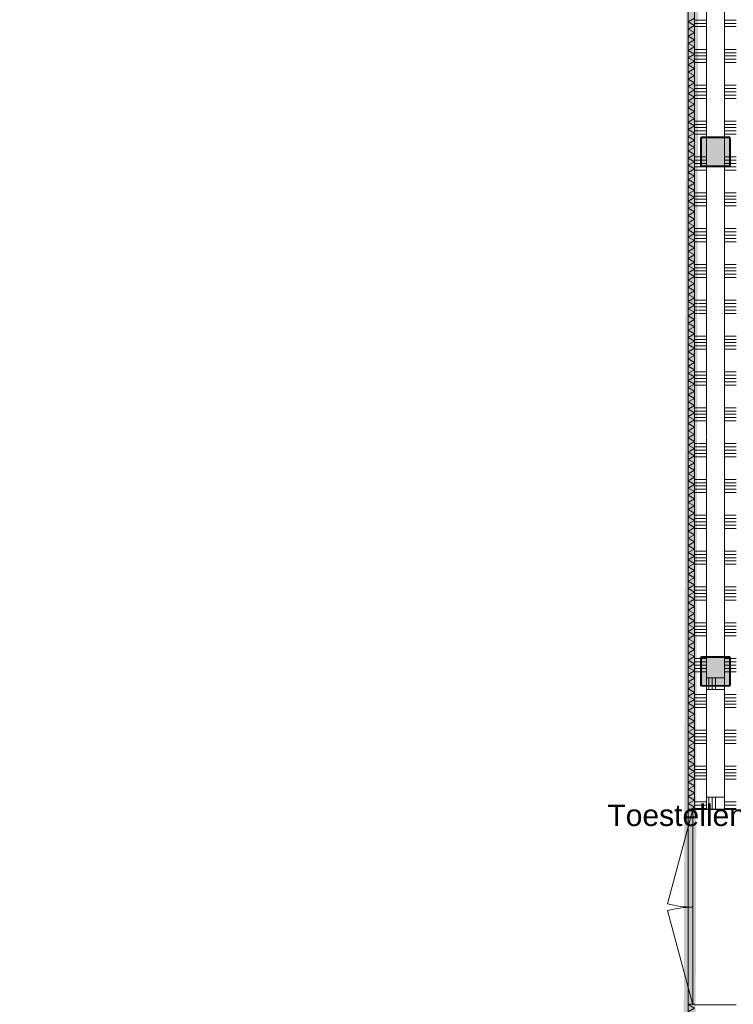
# Model space of a CAD drawing. Header units: millimetres. Extents: x -850 to 154668, y -80343 to 71019.
# Tile 25 of 147: x 38274 to 44250, y 5916 to 14158. Entities that reach past the tile are written whole.
import ezdxf
from ezdxf.enums import TextEntityAlignment as Align

# ---------------------------------------------------------------- set-up
doc = ezdxf.new("R2010")
doc.units = ezdxf.units.MM
doc.header["$MEASUREMENT"] = 0
for name, color, linetype in [('New_22 NC Binnenwanden', 7, 'Continuous'), ('New_22 NC Binnenwanden Deuren', 7, 'Continuous'), ('New_22 NC Binnenwanden Doorsnede-arcering', 7, 'Continuous'), ('New_22 NC Binnenwanden Laagscheidingslijnen', 7, 'Continuous'), ('New_Info Wandafwerking aanduiding', 7, 'Continuous'), ('New_Info Wandafwerking aanduiding Doorsnede-arcering', 7, 'Continuous'), ('New_Z Ruimtefuncties', 7, 'Continuous'), ('New_Z Ruimtefuncties Zone omranding', 7, 'Continuous'), ('New_Z Ruimtefuncties Zone tekst', 7, 'Continuous'), ('S-COLS-____-OTLN.RVT S', 7, 'Continuous'), ('S-COLS-____-OTLN.RVT S 2D arcering', 7, 'Continuous')]:
    doc.layers.add(name, color=color, linetype=linetype)
doc.styles.add('GENERATED_STYLE_1', font='arial.ttf')
doc.styles.add('GENERATED_STYLE_2', font='arial.ttf')

# ---------------------------------------------------------------- blocks, each defined once
blk = doc.blocks.new('*X191')
at = {"layer": 'New_22 NC Binnenwanden Doorsnede-arcering', "color": 254, "linetype": 'Continuous', "lineweight": 0, "true_color": 0xe9ebeb}
for p, q in [((44045.1, 8583), (44045.1, 8650)), ((44072.6, 8583), (44072.6, 8650)), ((44100, 8583), (44100, 8650))]:
    blk.add_line(p, q, dxfattribs=at)
blk = doc.blocks.new('*X192')
at = {"layer": 'New_22 NC Binnenwanden Doorsnede-arcering', "color": 254, "linetype": 'Continuous', "lineweight": 0, "true_color": 0xe9ebeb}
for p, q in [((44045.1, 8559.3), (44045.1, 8575)), ((44072.6, 8559.3), (44072.6, 8575)), ((44100, 8559.3), (44100, 8575)), ((44045.1, 8550), (44045.1, 8559.3)), ((44072.6, 8550), (44072.6, 8559.3)), ((44100, 8550), (44100, 8559.3))]:
    blk.add_line(p, q, dxfattribs=at)
blk = doc.blocks.new('Wall_40_1', base_point=(44175, 8550))
at = {"layer": 'New_22 NC Binnenwanden', "color": 8, "linetype": 'Continuous', "lineweight": 0, "true_color": 0x778488, "flags": 128}
for points in [[(44175, 8650), (44025, 8650)], [(44025, 8650), (44025, 8583)], [(44025, 8575), (44025, 8550)], [(44175, 8583), (44175, 8650)], [(44175, 8550), (44175, 8575)], [(44025, 8550), (44175, 8550)]]:
    blk.add_lwpolyline(points, dxfattribs=at)
at = {"layer": 'New_22 NC Binnenwanden', "color": 8, "lineweight": 0, "true_color": 0x778488}
for name in ['*X191', '*X192']:
    blk.add_blockref(name, (0, 0), dxfattribs=at)
blk = doc.blocks.new('*X1123')
at = {"layer": 'New_22 NC Binnenwanden Doorsnede-arcering', "color": 254, "linetype": 'Continuous', "lineweight": 0, "true_color": 0xe9ebeb}
for p, q in [((43875.8, 5916), (43873, 5914.4)), ((43925, 5884.4), (43873, 5914.4)), ((43925, 5884.4), (43873, 5854.3)), ((43925, 5824.3), (43873, 5854.3)), ((43925, 5824.3), (43873, 5794.3)), ((43925, 5764.3), (43873, 5794.3)), ((43925, 5764.3), (43873, 5734.2)), ((43925, 5704.2), (43873, 5734.2)), ((43925, 5704.2), (43873, 5674.2)), ((43925, 5644.2), (43873, 5674.2)), ((43925, 5644.2), (43873, 5614.2)), ((43925, 5584.1), (43873, 5614.2)), ((43925, 5584.1), (43873, 5554.1)), ((43925, 5524.1), (43873, 5554.1)), ((43925, 5524.1), (43873, 5494.1)), ((43925, 5464), (43873, 5494.1)), ((43925, 5464), (43873, 5434)), ((43925, 5404), (43873, 5434)), ((43925, 5404), (43873, 5374)), ((43925, 5344), (43873, 5374)), ((43925, 5344), (43873, 5313.9)), ((43925, 5283.9), (43873, 5313.9)), ((43925, 5283.9), (43873, 5253.9)), ((43925, 5223.9), (43873, 5253.9)), ((43925, 5223.9), (43873, 5193.8)), ((43925, 5163.8), (43873, 5193.8)), ((43925, 5163.8), (43873, 5133.8)), ((43925, 5103.8), (43873, 5133.8)), ((43925, 5103.8), (43873, 5073.8)), ((43925, 5043.7), (43873, 5073.8)), ((43925, 5043.7), (43873, 5013.7)), ((43925, 4983.7), (43873, 5013.7)), ((43925, 4983.7), (43873, 4953.7)), ((43925, 4923.6), (43873, 4953.7)), ((43925, 4923.6), (43873, 4893.6)), ((43925, 4863.6), (43873, 4893.6)), ((43925, 4863.6), (43873, 4833.6)), ((43925, 4803.6), (43873, 4833.6)), ((43925, 4803.6), (43873, 4773.5)), ((43925, 4743.5), (43873, 4773.5)), ((43925, 4743.5), (43873, 4713.5)), ((43925, 4683.5), (43873, 4713.5)), ((43925, 4683.5), (43873, 4653.4)), ((43925, 4623.4), (43873, 4653.4)), ((43925, 4623.4), (43873, 4593.4)), ((43925, 4563.4), (43873, 4593.4)), ((43925, 4563.4), (43873, 4533.4)), ((43925, 4503.3), (43873, 4533.4)), ((43925, 4503.3), (43873, 4473.3)), ((43925, 4443.3), (43873, 4473.3)), ((43925, 4443.3), (43873, 4413.3)), ((43925, 4383.2), (43873, 4413.3)), ((43925, 4383.2), (43873, 4353.2)), ((43925, 4323.2), (43873, 4353.2)), ((43925, 4323.2), (43873, 4293.2)), ((43925, 4263.2), (43873, 4293.2)), ((43925, 4263.2), (43873, 4233.1)), ((43925, 4203.1), (43873, 4233.1)), ((43925, 4203.1), (43873, 4173.1)), ((43925, 4143.1), (43873, 4173.1)), ((43925, 4143.1), (43873, 4113)), ((43925, 4083), (43873, 4113)), ((43925, 4083), (43873, 4053)), ((43925, 4023), (43873, 4053)), ((43925, 4023), (43873, 3993)), ((43925, 3962.9), (43873, 3993)), ((43925, 3962.9), (43873, 3932.9)), ((43925, 3902.9), (43873, 3932.9)), ((43925, 3902.9), (43873, 3872.9)), ((43925, 3842.8), (43873, 3872.9)), ((43925, 3842.8), (43873, 3812.8)), ((43925, 3782.8), (43873, 3812.8)), ((43925, 3782.8), (43873, 3752.8)), ((43925, 3722.8), (43873, 3752.8)), ((43925, 3722.8), (43873, 3692.7)), ((43925, 3662.7), (43873, 3692.7)), ((43925, 3662.7), (43873, 3632.7)), ((43925, 3602.7), (43873, 3632.7)), ((43925, 3602.7), (43873, 3572.6)), ((43925, 3542.6), (43873, 3572.6)), ((43925, 3542.6), (43873, 3512.6)), ((43925, 3482.6), (43873, 3512.6)), ((43925, 3482.6), (43873, 3452.6)), ((43925, 3422.5), (43873, 3452.6)), ((43925, 3422.5), (43873, 3392.5)), ((43925, 3362.5), (43873, 3392.5)), ((43925, 3362.5), (43873, 3332.5)), ((43925, 3302.4), (43873, 3332.5)), ((43925, 3302.4), (43873, 3272.4)), ((43925, 3242.4), (43873, 3272.4)), ((43925, 3242.4), (43873, 3212.4)), ((43925, 3182.4), (43873, 3212.4)), ((43925, 3182.4), (43873, 3152.3)), ((43925, 3122.3), (43873, 3152.3)), ((43925, 3122.3), (43873, 3092.3)), ((43925, 3062.3), (43873, 3092.3)), ((43925, 3062.3), (43873, 3032.2)), ((43925, 3002.2), (43873, 3032.2)), ((43925, 3002.2), (43873, 2972.2)), ((43925, 2942.2), (43873, 2972.2)), ((43925, 2942.2), (43873, 2912.2)), ((43925, 2882.1), (43873, 2912.2)), ((43925, 2882.1), (43873, 2852.1)), ((43925, 2822.1), (43873, 2852.1)), ((43925, 2822.1), (43873, 2792.1)), ((43925, 2762), (43873, 2792.1)), ((43925, 2762), (43873, 2732)), ((43925, 2702), (43873, 2732)), ((43925, 2702), (43873, 2672)), ((43925, 2642), (43873, 2672)), ((43925, 2642), (43873, 2611.9)), ((43925, 2581.9), (43873, 2611.9)), ((43925, 2581.9), (43873, 2551.9)), ((43925, 2521.9), (43873, 2551.9)), ((43925, 2521.9), (43873, 2491.8)), ((43925, 2461.8), (43873, 2491.8)), ((43925, 2461.8), (43873, 2431.8)), ((43925, 2401.8), (43873, 2431.8)), ((43925, 2401.8), (43873, 2371.8)), ((43925, 2341.7), (43873, 2371.8)), ((43925, 2341.7), (43873, 2311.7)), ((43925, 2281.7), (43873, 2311.7)), ((43925, 2281.7), (43873, 2251.7)), ((43925, 2221.6), (43873, 2251.7)), ((43925, 2221.6), (43873, 2191.6)), ((43925, 2161.6), (43873, 2191.6)), ((43925, 2161.6), (43873, 2131.6)), ((43925, 2101.6), (43873, 2131.6)), ((43925, 2101.6), (43873, 2071.5)), ((43925, 2041.5), (43873, 2071.5)), ((43925, 2041.5), (43873, 2011.5)), ((43925, 1981.5), (43873, 2011.5)), ((43925, 1981.5), (43873, 1951.4)), ((43925, 1921.4), (43873, 1951.4)), ((43925, 1921.4), (43873, 1891.4)), ((43925, 1861.4), (43873, 1891.4)), ((43925, 1861.4), (43873, 1831.4)), ((43925, 1801.3), (43873, 1831.4)), ((43925, 1801.3), (43873, 1771.3)), ((43925, 1741.3), (43873, 1771.3)), ((43925, 1741.3), (43873, 1711.3)), ((43909.8, 1690), (43873, 1711.3))]:
    blk.add_line(p, q, dxfattribs=at)
blk = doc.blocks.new('*X1124')
at = {"layer": 'New_22 NC Binnenwanden Doorsnede-arcering', "color": 254, "linetype": 'Continuous', "lineweight": 0, "true_color": 0xe9ebeb}
for p, q in [((43925, 14170.5), (43873, 14140.5)), ((43925, 14110.4), (43873, 14140.5)), ((43925, 14110.4), (43873, 14080.4)), ((43925, 14050.4), (43873, 14080.4)), ((43925, 14050.4), (43873, 14020.4)), ((43925, 13990.4), (43873, 14020.4)), ((43925, 13990.4), (43873, 13960.3)), ((43925, 13930.3), (43873, 13960.3)), ((43925, 13930.3), (43873, 13900.3)), ((43925, 13870.3), (43873, 13900.3)), ((43925, 13870.3), (43873, 13840.2)), ((43925, 13810.2), (43873, 13840.2)), ((43925, 13810.2), (43873, 13780.2)), ((43925, 13750.2), (43873, 13780.2)), ((43925, 13750.2), (43873, 13720.2)), ((43925, 13690.1), (43873, 13720.2)), ((43925, 13690.1), (43873, 13660.1)), ((43925, 13630.1), (43873, 13660.1)), ((43925, 13630.1), (43873, 13600.1)), ((43925, 13570), (43873, 13600.1)), ((43925, 13570), (43873, 13540)), ((43925, 13510), (43873, 13540)), ((43925, 13510), (43873, 13480)), ((43925, 13450), (43873, 13480)), ((43925, 13450), (43873, 13419.9)), ((43925, 13389.9), (43873, 13419.9)), ((43925, 13389.9), (43873, 13359.9)), ((43925, 13329.9), (43873, 13359.9)), ((43925, 13329.9), (43873, 13299.8)), ((43925, 13269.8), (43873, 13299.8)), ((43925, 13269.8), (43873, 13239.8)), ((43925, 13209.8), (43873, 13239.8)), ((43925, 13209.8), (43873, 13179.8)), ((43925, 13149.7), (43873, 13179.8)), ((43925, 13149.7), (43873, 13119.7)), ((43925, 13089.7), (43873, 13119.7)), ((43925, 13089.7), (43873, 13059.7)), ((43925, 13029.6), (43873, 13059.7)), ((43925, 13029.6), (43873, 12999.6)), ((43925, 12969.6), (43873, 12999.6)), ((43925, 12969.6), (43873, 12939.6)), ((43925, 12909.6), (43873, 12939.6)), ((43925, 12909.6), (43873, 12879.5)), ((43925, 12849.5), (43873, 12879.5)), ((43925, 12849.5), (43873, 12819.5)), ((43925, 12789.5), (43873, 12819.5)), ((43925, 12789.5), (43873, 12759.4)), ((43925, 12729.4), (43873, 12759.4)), ((43925, 12729.4), (43873, 12699.4)), ((43925, 12669.4), (43873, 12699.4)), ((43925, 12669.4), (43873, 12639.4)), ((43925, 12609.3), (43873, 12639.4)), ((43925, 12609.3), (43873, 12579.3)), ((43925, 12549.3), (43873, 12579.3)), ((43925, 12549.3), (43873, 12519.3)), ((43925, 12489.2), (43873, 12519.3)), ((43925, 12489.2), (43873, 12459.2)), ((43925, 12429.2), (43873, 12459.2)), ((43925, 12429.2), (43873, 12399.2)), ((43925, 12369.2), (43873, 12399.2)), ((43925, 12369.2), (43873, 12339.1)), ((43925, 12309.1), (43873, 12339.1)), ((43925, 12309.1), (43873, 12279.1)), ((43925, 12249.1), (43873, 12279.1)), ((43925, 12249.1), (43873, 12219)), ((43925, 12189), (43873, 12219)), ((43925, 12189), (43873, 12159)), ((43925, 12129), (43873, 12159)), ((43925, 12129), (43873, 12099)), ((43925, 12068.9), (43873, 12099)), ((43925, 12068.9), (43873, 12038.9)), ((43925, 12008.9), (43873, 12038.9)), ((43925, 12008.9), (43873, 11978.9)), ((43925, 11948.8), (43873, 11978.9)), ((43925, 11948.8), (43873, 11918.8)), ((43925, 11888.8), (43873, 11918.8)), ((43925, 11888.8), (43873, 11858.8)), ((43925, 11828.8), (43873, 11858.8)), ((43925, 11828.8), (43873, 11798.7)), ((43925, 11768.7), (43873, 11798.7)), ((43925, 11768.7), (43873, 11738.7)), ((43925, 11708.7), (43873, 11738.7)), ((43925, 11708.7), (43873, 11678.6)), ((43925, 11648.6), (43873, 11678.6)), ((43925, 11648.6), (43873, 11618.6)), ((43925, 11588.6), (43873, 11618.6)), ((43925, 11588.6), (43873, 11558.6)), ((43925, 11528.5), (43873, 11558.6)), ((43925, 11528.5), (43873, 11498.5)), ((43925, 11468.5), (43873, 11498.5)), ((43925, 11468.5), (43873, 11438.5)), ((43925, 11408.4), (43873, 11438.5)), ((43925, 11408.4), (43873, 11378.4)), ((43925, 11348.4), (43873, 11378.4)), ((43925, 11348.4), (43873, 11318.4)), ((43925, 11288.4), (43873, 11318.4)), ((43925, 11288.4), (43873, 11258.3)), ((43925, 11228.3), (43873, 11258.3)), ((43925, 11228.3), (43873, 11198.3)), ((43925, 11168.3), (43873, 11198.3)), ((43925, 11168.3), (43873, 11138.2)), ((43925, 11108.2), (43873, 11138.2)), ((43925, 11108.2), (43873, 11078.2)), ((43925, 11048.2), (43873, 11078.2)), ((43925, 11048.2), (43873, 11018.2)), ((43925, 10988.1), (43873, 11018.2)), ((43925, 10988.1), (43873, 10958.1)), ((43925, 10928.1), (43873, 10958.1)), ((43925, 10928.1), (43873, 10898.1)), ((43925, 10868), (43873, 10898.1)), ((43925, 10868), (43873, 10838)), ((43925, 10808), (43873, 10838)), ((43925, 10808), (43873, 10778)), ((43925, 10748), (43873, 10778)), ((43925, 10748), (43873, 10717.9)), ((43925, 10687.9), (43873, 10717.9)), ((43925, 10687.9), (43873, 10657.9)), ((43925, 10627.9), (43873, 10657.9)), ((43925, 10627.9), (43873, 10597.8)), ((43925, 10567.8), (43873, 10597.8)), ((43925, 10567.8), (43873, 10537.8)), ((43925, 10507.8), (43873, 10537.8)), ((43925, 10507.8), (43873, 10477.8)), ((43925, 10447.7), (43873, 10477.8)), ((43925, 10447.7), (43873, 10417.7)), ((43925, 10387.7), (43873, 10417.7)), ((43925, 10387.7), (43873, 10357.7)), ((43925, 10327.6), (43873, 10357.7)), ((43925, 10327.6), (43873, 10297.6)), ((43925, 10267.6), (43873, 10297.6)), ((43925, 10267.6), (43873, 10237.6)), ((43925, 10207.6), (43873, 10237.6)), ((43925, 10207.6), (43873, 10177.5)), ((43925, 10147.5), (43873, 10177.5)), ((43925, 10147.5), (43873, 10117.5)), ((43925, 10087.5), (43873, 10117.5)), ((43925, 10087.5), (43873, 10057.4)), ((43925, 10027.4), (43873, 10057.4)), ((43925, 10027.4), (43873, 9997.4)), ((43925, 9967.4), (43873, 9997.4)), ((43925, 9967.4), (43873, 9937.4)), ((43925, 9907.3), (43873, 9937.4)), ((43925, 9907.3), (43873, 9877.3)), ((43925, 9847.3), (43873, 9877.3)), ((43925, 9847.3), (43873, 9817.3)), ((43925, 9787.2), (43873, 9817.3)), ((43925, 9787.2), (43873, 9757.2)), ((43925, 9727.2), (43873, 9757.2)), ((43925, 9727.2), (43873, 9697.2)), ((43925, 9667.2), (43873, 9697.2)), ((43925, 9667.2), (43873, 9637.1)), ((43925, 9607.1), (43873, 9637.1)), ((43925, 9607.1), (43873, 9577.1)), ((43925, 9547.1), (43873, 9577.1)), ((43925, 9547.1), (43873, 9517)), ((43925, 9487), (43873, 9517)), ((43925, 9487), (43873, 9457)), ((43925, 9427), (43873, 9457)), ((43925, 9427), (43873, 9397)), ((43925, 9366.9), (43873, 9397)), ((43925, 9366.9), (43873, 9336.9)), ((43925, 9306.9), (43873, 9336.9)), ((43925, 9306.9), (43873, 9276.9)), ((43925, 9246.8), (43873, 9276.9)), ((43925, 9246.8), (43873, 9216.8)), ((43925, 9186.8), (43873, 9216.8)), ((43925, 9186.8), (43873, 9156.8)), ((43925, 9126.8), (43873, 9156.8)), ((43925, 9126.8), (43873, 9096.7)), ((43925, 9066.7), (43873, 9096.7)), ((43925, 9066.7), (43873, 9036.7)), ((43925, 9006.7), (43873, 9036.7)), ((43925, 9006.7), (43873, 8976.6)), ((43925, 8946.6), (43873, 8976.6)), ((43925, 8946.6), (43873, 8916.6)), ((43925, 8886.6), (43873, 8916.6)), ((43925, 8886.6), (43873, 8856.6)), ((43925, 8826.5), (43873, 8856.6)), ((43925, 8826.5), (43873, 8796.5)), ((43925, 8766.5), (43873, 8796.5)), ((43925, 8766.5), (43873, 8736.5)), ((43925, 8706.4), (43873, 8736.5)), ((43925, 8706.4), (43873, 8676.4)), ((43925, 8646.4), (43873, 8676.4)), ((43925, 8646.4), (43873, 8616.4)), ((43925, 8586.4), (43873, 8616.4)), ((43925, 8586.4), (43873, 8556.3)), ((43925, 8526.3), (43873, 8556.3)), ((43925, 8526.3), (43873, 8496.3)), ((43925, 8466.3), (43873, 8496.3)), ((43925, 8466.3), (43873, 8436.2)), ((43925, 8406.2), (43873, 8436.2)), ((43925, 8406.2), (43873, 8376.2)), ((43925, 8346.2), (43873, 8376.2)), ((43925, 8346.2), (43873, 8316.2)), ((43925, 8286.1), (43873, 8316.2)), ((43925, 8286.1), (43873, 8256.1)), ((43925, 8226.1), (43873, 8256.1)), ((43925, 8226.1), (43873, 8196.1)), ((43925, 8166), (43873, 8196.1)), ((43925, 8166), (43873, 8136)), ((43925, 8106), (43873, 8136)), ((43925, 8106), (43873, 8076)), ((43925, 8046), (43873, 8076)), ((43925, 8046), (43873, 8015.9)), ((43925, 7985.9), (43873, 8015.9)), ((43925, 7985.9), (43873, 7955.9)), ((43925, 7925.9), (43873, 7955.9)), ((43925, 7925.9), (43873, 7895.8)), ((43925, 7865.8), (43873, 7895.8)), ((43925, 7865.8), (43873, 7835.8)), ((43925, 7805.8), (43873, 7835.8)), ((43925, 7805.8), (43873, 7775.8)), ((43925, 7745.7), (43873, 7775.8)), ((43925, 7745.7), (43873, 7715.7)), ((43925, 7685.7), (43873, 7715.7)), ((43925, 7685.7), (43873, 7655.7)), ((43925, 7625.6), (43873, 7655.7)), ((43925, 7625.6), (43873, 7595.6)), ((43925, 7565.6), (43873, 7595.6)), ((43925, 7565.6), (43898, 7550))]:
    blk.add_line(p, q, dxfattribs=at)
blk = doc.blocks.new('D rechthoekige opening 22_8')
at = {"layer": 'New_22 NC Binnenwanden Deuren', "color": 9, "linetype": 'Continuous', "lineweight": 0}
for p, q in [((-817, -172), (-817, -224)), ((-817, -224), (-817, -225)), ((817, -224), (817, -172)), ((817, -225), (817, -224))]:
    blk.add_line(p, q, dxfattribs=at)
blk = doc.blocks.new('Wall_187_1', base_point=(43925, 22065))
at = {"layer": 'New_22 NC Binnenwanden', "color": 8, "linetype": 'Continuous', "lineweight": 0, "true_color": 0x778488, "flags": 128}
for points in [[(43872, 19173.3), (43872, 7550)], [(43925, 7550), (43925, 19173.3)]]:
    blk.add_lwpolyline(points, dxfattribs=at)
at = {"layer": 'New_22 NC Binnenwanden Laagscheidingslijnen', "color": 8, "linetype": 'Continuous', "lineweight": 0, "true_color": 0x778488}
for p, q in [((43873, 19173.3), (43873, 7550)), ((43873, 5916), (43873, 1690))]:
    blk.add_line(p, q, dxfattribs=at)
at = {"layer": 'New_22 NC Binnenwanden', "color": 8, "lineweight": 0, "true_color": 0x778488}
for name in ['*X1124', '*X1123']:
    blk.add_blockref(name, (0, 0), dxfattribs=at)
at = {"layer": 'New_22 NC Binnenwanden Deuren', "color": 1, "linetype": 'Continuous', "lineweight": 0, "xscale": -1, "zscale": 1000, "rotation": 270}
blk.add_blockref('D rechthoekige opening 22_8', (44097, 6733), dxfattribs=at)
blk = doc.blocks.new('*X1157')
at = {"layer": 'New_22 NC Binnenwanden Doorsnede-arcering', "color": 254, "linetype": 'Continuous', "lineweight": 0, "true_color": 0xe9ebeb}
for p, q in [((44175, 14154.9), (44223.1, 14154.9)), ((44175, 14127.4), (44223.1, 14127.4)), ((44175, 14100), (44223.1, 14100)), ((44223.1, 14154.9), (44275, 14154.9)), ((44223.1, 14127.4), (44275, 14127.4)), ((44223.1, 14100), (44275, 14100)), ((44175, 13909.7), (44223.1, 13909.7)), ((44175, 13882.3), (44223.1, 13882.3)), ((44175, 13854.9), (44223.1, 13854.9)), ((44223.1, 13909.7), (44275, 13909.7)), ((44223.1, 13882.3), (44275, 13882.3)), ((44223.1, 13854.9), (44275, 13854.9)), ((44175, 13827.4), (44223.1, 13827.4)), ((44175, 13800), (44223.1, 13800)), ((44223.1, 13827.4), (44275, 13827.4)), ((44223.1, 13800), (44275, 13800)), ((44175, 13609.7), (44223.1, 13609.7)), ((44223.1, 13609.7), (44275, 13609.7)), ((44175, 13582.3), (44223.1, 13582.3)), ((44175, 13554.9), (44223.1, 13554.9)), ((44175, 13527.4), (44223.1, 13527.4)), ((44223.1, 13582.3), (44275, 13582.3)), ((44223.1, 13554.9), (44275, 13554.9)), ((44223.1, 13527.4), (44275, 13527.4)), ((44175, 13500), (44223.1, 13500)), ((44223.1, 13500), (44275, 13500)), ((44175, 13309.7), (44223.1, 13309.7)), ((44175, 13282.3), (44223.1, 13282.3)), ((44223.1, 13309.7), (44275, 13309.7)), ((44223.1, 13282.3), (44275, 13282.3)), ((44175, 13254.9), (44223.1, 13254.9)), ((44175, 13227.4), (44223.1, 13227.4)), ((44175, 13200), (44223.1, 13200)), ((44223.1, 13254.9), (44275, 13254.9)), ((44223.1, 13227.4), (44275, 13227.4)), ((44223.1, 13200), (44275, 13200)), ((44225, 13009.7), (44275, 13009.7)), ((44225, 12982.3), (44275, 12982.3)), ((44225, 12954.9), (44275, 12954.9)), ((44175, 12900), (44223.1, 12900)), ((44214.9, 12927.4), (44223.1, 12927.4)), ((44223.1, 12927.4), (44275, 12927.4)), ((44223.1, 12900), (44275, 12900)), ((44175, 12709.7), (44223.1, 12709.7)), ((44223.1, 12709.7), (44275, 12709.7)), ((44175, 12682.3), (44223.1, 12682.3)), ((44175, 12654.9), (44223.1, 12654.9)), ((44175, 12627.4), (44223.1, 12627.4)), ((44223.1, 12682.3), (44275, 12682.3)), ((44223.1, 12654.9), (44275, 12654.9)), ((44223.1, 12627.4), (44275, 12627.4)), ((44175, 12600), (44223.1, 12600)), ((44223.1, 12600), (44275, 12600)), ((44175, 12409.7), (44223.1, 12409.7)), ((44175, 12382.3), (44223.1, 12382.3)), ((44223.1, 12409.7), (44275, 12409.7)), ((44223.1, 12382.3), (44275, 12382.3)), ((44175, 12354.9), (44223.1, 12354.9)), ((44175, 12327.4), (44223.1, 12327.4)), ((44175, 12300), (44223.1, 12300)), ((44223.1, 12354.9), (44275, 12354.9)), ((44223.1, 12327.4), (44275, 12327.4)), ((44223.1, 12300), (44275, 12300)), ((44175, 12109.7), (44223.1, 12109.7)), ((44175, 12082.3), (44223.1, 12082.3)), ((44175, 12054.9), (44223.1, 12054.9)), ((44223.1, 12109.7), (44275, 12109.7)), ((44223.1, 12082.3), (44275, 12082.3)), ((44223.1, 12054.9), (44275, 12054.9)), ((44175, 12027.4), (44223.1, 12027.4)), ((44175, 12000), (44223.1, 12000)), ((44223.1, 12027.4), (44275, 12027.4)), ((44223.1, 12000), (44275, 12000)), ((44175, 11809.7), (44223.1, 11809.7)), ((44223.1, 11809.7), (44275, 11809.7)), ((44175, 11782.3), (44223.1, 11782.3)), ((44175, 11754.9), (44223.1, 11754.9)), ((44175, 11727.4), (44223.1, 11727.4)), ((44223.1, 11782.3), (44275, 11782.3)), ((44223.1, 11754.9), (44275, 11754.9)), ((44223.1, 11727.4), (44275, 11727.4)), ((44175, 11700), (44223.1, 11700)), ((44223.1, 11700), (44275, 11700)), ((44175, 11509.7), (44223.1, 11509.7)), ((44175, 11482.3), (44223.1, 11482.3)), ((44223.1, 11509.7), (44275, 11509.7)), ((44223.1, 11482.3), (44275, 11482.3)), ((44175, 11454.9), (44223.1, 11454.9)), ((44175, 11427.4), (44223.1, 11427.4)), ((44175, 11400), (44223.1, 11400)), ((44223.1, 11454.9), (44275, 11454.9)), ((44223.1, 11427.4), (44275, 11427.4)), ((44223.1, 11400), (44275, 11400)), ((44175, 11209.7), (44223.1, 11209.7)), ((44223.1, 11209.7), (44275, 11209.7)), ((44175, 11182.3), (44223.1, 11182.3)), ((44175, 11154.9), (44223.1, 11154.9)), ((44175, 11127.4), (44223.1, 11127.4)), ((44223.1, 11182.3), (44275, 11182.3)), ((44223.1, 11154.9), (44275, 11154.9)), ((44223.1, 11127.4), (44275, 11127.4)), ((44175, 11100), (44223.1, 11100)), ((44223.1, 11100), (44275, 11100)), ((44175, 10909.7), (44223.1, 10909.7)), ((44175, 10882.3), (44223.1, 10882.3)), ((44223.1, 10909.7), (44275, 10909.7)), ((44223.1, 10882.3), (44275, 10882.3)), ((44175, 10854.9), (44223.1, 10854.9)), ((44175, 10827.4), (44223.1, 10827.4)), ((44175, 10800), (44223.1, 10800)), ((44223.1, 10854.9), (44275, 10854.9)), ((44223.1, 10827.4), (44275, 10827.4)), ((44223.1, 10800), (44275, 10800)), ((44175, 10609.7), (44223.1, 10609.7)), ((44175, 10582.3), (44223.1, 10582.3)), ((44175, 10554.9), (44223.1, 10554.9)), ((44223.1, 10609.7), (44275, 10609.7)), ((44223.1, 10582.3), (44275, 10582.3)), ((44223.1, 10554.9), (44275, 10554.9)), ((44175, 10527.4), (44223.1, 10527.4)), ((44175, 10500), (44223.1, 10500)), ((44223.1, 10527.4), (44275, 10527.4)), ((44223.1, 10500), (44275, 10500)), ((44175, 10309.7), (44223.1, 10309.7)), ((44223.1, 10309.7), (44275, 10309.7)), ((44175, 10282.3), (44223.1, 10282.3)), ((44175, 10254.9), (44223.1, 10254.9)), ((44175, 10227.4), (44223.1, 10227.4)), ((44223.1, 10282.3), (44275, 10282.3)), ((44223.1, 10254.9), (44275, 10254.9)), ((44223.1, 10227.4), (44275, 10227.4)), ((44175, 10200), (44223.1, 10200)), ((44223.1, 10200), (44275, 10200)), ((44175, 10009.7), (44223.1, 10009.7)), ((44175, 9982.3), (44223.1, 9982.3)), ((44223.1, 10009.7), (44275, 10009.7)), ((44223.1, 9982.3), (44275, 9982.3)), ((44175, 9954.9), (44223.1, 9954.9)), ((44175, 9927.4), (44223.1, 9927.4)), ((44175, 9900), (44223.1, 9900)), ((44223.1, 9954.9), (44275, 9954.9)), ((44223.1, 9927.4), (44275, 9927.4)), ((44223.1, 9900), (44275, 9900)), ((44175, 9709.7), (44223.1, 9709.7)), ((44175, 9682.3), (44223.1, 9682.3)), ((44175, 9654.9), (44223.1, 9654.9)), ((44223.1, 9709.7), (44275, 9709.7)), ((44223.1, 9682.3), (44275, 9682.3)), ((44223.1, 9654.9), (44275, 9654.9)), ((44175, 9627.4), (44223.1, 9627.4)), ((44175, 9600), (44223.1, 9600)), ((44223.1, 9627.4), (44275, 9627.4)), ((44223.1, 9600), (44275, 9600)), ((44175, 9409.7), (44223.1, 9409.7)), ((44223.1, 9409.7), (44275, 9409.7)), ((44175, 9382.3), (44223.1, 9382.3)), ((44175, 9354.9), (44223.1, 9354.9)), ((44175, 9327.4), (44223.1, 9327.4)), ((44223.1, 9382.3), (44275, 9382.3)), ((44223.1, 9354.9), (44275, 9354.9)), ((44223.1, 9327.4), (44275, 9327.4)), ((44175, 9300), (44223.1, 9300)), ((44223.1, 9300), (44275, 9300)), ((44175, 9109.7), (44223.1, 9109.7)), ((44175, 9082.3), (44223.1, 9082.3)), ((44223.1, 9109.7), (44275, 9109.7)), ((44223.1, 9082.3), (44275, 9082.3)), ((44175, 9054.9), (44223.1, 9054.9)), ((44175, 9027.4), (44223.1, 9027.4)), ((44175, 9000), (44223.1, 9000)), ((44223.1, 9054.9), (44275, 9054.9)), ((44223.1, 9027.4), (44275, 9027.4)), ((44223.1, 9000), (44275, 9000)), ((44224.7, 8809.7), (44275, 8809.7)), ((44225, 8782.3), (44275, 8782.3)), ((44225, 8754.9), (44275, 8754.9)), ((44225, 8727.4), (44275, 8727.4)), ((44225, 8700), (44275, 8700)), ((44175, 8509.7), (44223.1, 8509.7)), ((44223.1, 8509.7), (44275, 8509.7)), ((44175, 8482.3), (44223.1, 8482.3)), ((44175, 8454.9), (44223.1, 8454.9)), ((44175, 8427.4), (44223.1, 8427.4)), ((44223.1, 8482.3), (44275, 8482.3)), ((44223.1, 8454.9), (44275, 8454.9)), ((44223.1, 8427.4), (44275, 8427.4)), ((44175, 8400), (44223.1, 8400)), ((44223.1, 8400), (44275, 8400)), ((44175, 8209.7), (44223.1, 8209.7)), ((44175, 8182.3), (44223.1, 8182.3)), ((44223.1, 8209.7), (44275, 8209.7)), ((44223.1, 8182.3), (44275, 8182.3)), ((44175, 8154.9), (44223.1, 8154.9)), ((44175, 8127.4), (44223.1, 8127.4)), ((44175, 8100), (44223.1, 8100)), ((44223.1, 8154.9), (44275, 8154.9)), ((44223.1, 8127.4), (44275, 8127.4)), ((44223.1, 8100), (44275, 8100)), ((44175, 7909.7), (44223.1, 7909.7)), ((44175, 7882.3), (44223.1, 7882.3)), ((44175, 7854.9), (44223.1, 7854.9)), ((44223.1, 7909.7), (44275, 7909.7)), ((44223.1, 7882.3), (44275, 7882.3)), ((44223.1, 7854.9), (44275, 7854.9)), ((44175, 7827.4), (44223.1, 7827.4)), ((44175, 7800), (44223.1, 7800)), ((44223.1, 7827.4), (44275, 7827.4)), ((44223.1, 7800), (44275, 7800)), ((44175, 7609.7), (44223.1, 7609.7)), ((44223.1, 7609.7), (44275, 7609.7)), ((44175, 7582.3), (44223.1, 7582.3)), ((44175, 7554.9), (44223.1, 7554.9)), ((44223.1, 7582.3), (44275, 7582.3)), ((44223.1, 7554.9), (44275, 7554.9))]:
    blk.add_line(p, q, dxfattribs=at)
blk = doc.blocks.new('*X1162')
at = {"layer": 'New_22 NC Binnenwanden Doorsnede-arcering', "color": 254, "linetype": 'Continuous', "lineweight": 0, "true_color": 0xe9ebeb}
for p, q in [((44175, 13009.7), (44217, 13009.7)), ((44175, 12982.3), (44217, 12982.3)), ((44175, 12954.9), (44217, 12954.9))]:
    blk.add_line(p, q, dxfattribs=at)
blk = doc.blocks.new('*X1163')
at = {"layer": 'New_22 NC Binnenwanden Doorsnede-arcering', "color": 254, "linetype": 'Continuous', "lineweight": 0, "true_color": 0xe9ebeb}
for p, q in [((44175, 8809.7), (44216.7, 8809.7)), ((44175, 8782.3), (44217, 8782.3)), ((44175, 8754.9), (44217, 8754.9)), ((44175, 8727.4), (44217, 8727.4)), ((44175, 8700), (44217, 8700))]:
    blk.add_line(p, q, dxfattribs=at)
blk = doc.blocks.new('*X1169')
at = {"layer": 'New_22 NC Binnenwanden Doorsnede-arcering', "color": 254, "linetype": 'Continuous', "lineweight": 0, "true_color": 0xe9ebeb}
for p, q in [((43925, 14154.9), (44025, 14154.9)), ((43925, 14127.4), (44025, 14127.4)), ((43925, 14100), (44025, 14100)), ((43925, 13909.7), (44025, 13909.7)), ((43925, 13882.3), (44025, 13882.3)), ((43925, 13854.9), (44025, 13854.9)), ((43925, 13827.4), (44025, 13827.4)), ((43925, 13800), (44025, 13800)), ((43925, 13609.7), (44025, 13609.7)), ((43925, 13582.3), (44025, 13582.3)), ((43925, 13554.9), (44025, 13554.9)), ((43925, 13527.4), (44025, 13527.4)), ((43925, 13500), (44025, 13500)), ((43925, 13309.7), (44025, 13309.7)), ((43925, 13282.3), (44025, 13282.3)), ((43925, 13254.9), (44025, 13254.9)), ((43925, 13227.4), (44025, 13227.4)), ((43925, 13200), (44025, 13200)), ((43925, 13009.7), (43975, 13009.7)), ((43925, 12982.3), (43975, 12982.3)), ((43925, 12954.9), (43975, 12954.9)), ((43925, 12927.4), (43985.1, 12927.4)), ((43925, 12900), (44025, 12900)), ((43925, 12709.7), (44025, 12709.7)), ((43925, 12682.3), (44025, 12682.3)), ((43925, 12654.9), (44025, 12654.9)), ((43925, 12627.4), (44025, 12627.4)), ((43925, 12600), (44025, 12600)), ((43925, 12409.7), (44025, 12409.7)), ((43925, 12382.3), (44025, 12382.3)), ((43925, 12354.9), (44025, 12354.9)), ((43925, 12327.4), (44025, 12327.4)), ((43925, 12300), (44025, 12300)), ((43925, 12109.7), (44025, 12109.7)), ((43925, 12082.3), (44025, 12082.3)), ((43925, 12054.9), (44025, 12054.9)), ((43925, 12027.4), (44025, 12027.4)), ((43925, 12000), (44025, 12000)), ((43925, 11809.7), (44025, 11809.7)), ((43925, 11782.3), (43950.4, 11782.3)), ((43925, 11754.9), (43950.4, 11754.9)), ((43925, 11727.4), (43950.4, 11727.4)), ((43958.9, 11782.3), (44025, 11782.3)), ((43958.9, 11754.9), (44025, 11754.9)), ((43958.9, 11727.4), (44025, 11727.4)), ((43925, 11700), (43950.4, 11700)), ((43958.9, 11700), (44025, 11700)), ((43925, 11509.7), (44025, 11509.7)), ((43925, 11482.3), (44025, 11482.3)), ((43925, 11454.9), (44025, 11454.9)), ((43925, 11427.4), (44025, 11427.4)), ((43925, 11400), (44025, 11400)), ((43925, 11209.7), (44025, 11209.7)), ((43925, 11182.3), (44025, 11182.3)), ((43925, 11154.9), (44025, 11154.9)), ((43925, 11127.4), (44025, 11127.4)), ((43925, 11100), (44025, 11100)), ((43925, 10909.7), (44025, 10909.7)), ((43925, 10882.3), (44025, 10882.3)), ((43925, 10854.9), (44025, 10854.9)), ((43925, 10827.4), (44025, 10827.4)), ((43925, 10800), (44025, 10800)), ((43925, 10609.7), (43950.4, 10609.7)), ((43925, 10582.3), (44025, 10582.3)), ((43925, 10554.9), (44025, 10554.9)), ((43958.9, 10609.7), (44025, 10609.7)), ((43925, 10527.4), (44025, 10527.4)), ((43925, 10500), (44025, 10500)), ((43925, 10309.7), (44025, 10309.7)), ((43925, 10282.3), (44025, 10282.3)), ((43925, 10254.9), (44025, 10254.9)), ((43925, 10227.4), (44025, 10227.4)), ((43925, 10200), (44025, 10200)), ((43925, 10009.7), (44025, 10009.7)), ((43925, 9982.3), (44025, 9982.3)), ((43925, 9954.9), (44025, 9954.9)), ((43925, 9927.4), (44025, 9927.4)), ((43925, 9900), (44025, 9900)), ((43925, 9709.7), (44025, 9709.7)), ((43925, 9682.3), (44025, 9682.3)), ((43925, 9654.9), (44025, 9654.9)), ((43925, 9627.4), (44025, 9627.4)), ((43925, 9600), (44025, 9600)), ((43925, 9409.7), (44025, 9409.7)), ((43925, 9382.3), (44025, 9382.3)), ((43925, 9354.9), (44025, 9354.9)), ((43925, 9327.4), (44025, 9327.4)), ((43925, 9300), (44025, 9300)), ((43925, 9109.7), (44025, 9109.7)), ((43925, 9082.3), (44025, 9082.3)), ((43925, 9054.9), (44025, 9054.9)), ((43925, 9027.4), (44025, 9027.4)), ((43925, 9000), (44025, 9000)), ((43925, 8809.7), (43975.3, 8809.7)), ((43925, 8782.3), (43975, 8782.3)), ((43925, 8754.9), (43975, 8754.9)), ((43925, 8727.4), (43975, 8727.4)), ((43925, 8700), (43975, 8700)), ((43925, 8509.7), (44025, 8509.7)), ((43925, 8482.3), (44025, 8482.3)), ((43925, 8454.9), (44025, 8454.9)), ((43925, 8427.4), (44025, 8427.4)), ((43925, 8400), (44025, 8400)), ((43925, 8209.7), (44025, 8209.7)), ((43925, 8182.3), (44025, 8182.3)), ((43925, 8154.9), (44025, 8154.9)), ((43925, 8127.4), (44025, 8127.4)), ((43925, 8100), (44025, 8100)), ((43925, 7909.7), (44025, 7909.7)), ((43925, 7882.3), (44025, 7882.3)), ((43925, 7854.9), (44025, 7854.9)), ((43925, 7827.4), (44025, 7827.4)), ((43925, 7800), (44025, 7800)), ((43925, 7609.7), (44025, 7609.7)), ((43925, 7582.3), (44025, 7582.3)), ((43925, 7554.9), (44025, 7554.9))]:
    blk.add_line(p, q, dxfattribs=at)
blk = doc.blocks.new('*X1173')
at = {"layer": 'New_22 NC Binnenwanden Doorsnede-arcering', "color": 254, "linetype": 'Continuous', "lineweight": 0, "true_color": 0xe9ebeb}
for p, q in [((43983, 13009.7), (44025, 13009.7)), ((43983, 12982.3), (44025, 12982.3)), ((43983, 12954.9), (44025, 12954.9))]:
    blk.add_line(p, q, dxfattribs=at)
blk = doc.blocks.new('*X1174')
at = {"layer": 'New_22 NC Binnenwanden Doorsnede-arcering', "color": 254, "linetype": 'Continuous', "lineweight": 0, "true_color": 0xe9ebeb}
for p, q in [((43983, 8782.3), (44025, 8782.3)), ((43983, 8754.9), (44025, 8754.9)), ((43983.3, 8809.7), (44025, 8809.7)), ((43983, 8727.4), (44025, 8727.4)), ((43983, 8700), (44025, 8700))]:
    blk.add_line(p, q, dxfattribs=at)
blk = doc.blocks.new('D2 22')
at = {"layer": 'New_22 NC Binnenwanden Deuren', "color": 1, "linetype": 'Continuous', "lineweight": 0}
for p, q in [((-817, 0), (-27.8, 211.5)), ((817, 0), (27.8, 211.5)), ((-817, 0), (0, 0)), ((817, 0), (0, 0))]:
    blk.add_line(p, q, dxfattribs=at)
at = {"layer": 'New_22 NC Binnenwanden Deuren', "color": 7, "linetype": 'Continuous', "lineweight": 0}
for p, q in [((-817, -114), (-817, -14)), ((-817, -114), (-817, -14)), ((817, -114), (817, -14)), ((817, -114), (817, -14)), ((-817, -139), (-817, -114)), ((-817, -139), (-817, -114)), ((-817, -264), (-817, -139)), ((817, -139), (817, -114)), ((817, -139), (817, -114)), ((817, -264), (817, -139)), ((-817, -364), (-817, -264)), ((817, -364), (817, -264))]:
    blk.add_line(p, q, dxfattribs=at)
at = {"layer": 'New_22 NC Binnenwanden Deuren', "color": 1, "linetype": 'Continuous', "lineweight": 0}
for centre, start, end in [((-817, 0), 0, 15), ((817, 0), 165, 180)]:
    blk.add_arc(centre, 817, start, end, dxfattribs=at)
blk = doc.blocks.new('Wall_198_1', base_point=(44100, 22236))
at = {"layer": 'New_22 NC Binnenwanden', "color": 8, "linetype": 'Continuous', "lineweight": 0, "true_color": 0x778488}
for p, q in [((44025, 7546), (43925, 7546)), ((44050, 7546), (44025, 7546)), ((44175, 7546), (44050, 7546)), ((44275, 7546), (44175, 7546))]:
    blk.add_line(p, q, dxfattribs=at)
at = {"layer": 'New_22 NC Binnenwanden', "color": 8, "linetype": 'Continuous', "lineweight": 0, "true_color": 0x778488, "flags": 128}
blk.add_lwpolyline([(43925, 19169.3), (43925, 7546)], dxfattribs=at)
at = {"layer": 'New_22 NC Binnenwanden Laagscheidingslijnen', "color": 8, "linetype": 'Continuous', "lineweight": 0, "true_color": 0x778488}
for p, q in [((44025, 17275), (44025, 13175)), ((44175, 13175), (44175, 17275)), ((44025, 13167), (44025, 12933)), ((44175, 12933), (44175, 13167)), ((44025, 12925), (44025, 11726.1)), ((44175, 8825), (44175, 12925)), ((44025, 11720.6), (44025, 10670.2)), ((44025, 10664.7), (44025, 8825)), ((44025, 8817), (44025, 8583)), ((44175, 8583), (44175, 8817)), ((44025, 8575), (44025, 7546)), ((44175, 7546), (44175, 8575))]:
    blk.add_line(p, q, dxfattribs=at)
at = {"layer": 'New_22 NC Binnenwanden', "color": 8, "lineweight": 0, "true_color": 0x778488}
for name in ['*X1169', '*X1157', '*X1173', '*X1162', '*X1174', '*X1163']:
    blk.add_blockref(name, (0, 0), dxfattribs=at)
at = {"layer": 'New_22 NC Binnenwanden Deuren', "color": 1, "linetype": 'Continuous', "lineweight": 0, "xscale": -1, "zscale": 1000, "rotation": 89.99999999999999}
blk.add_blockref('D2 22', (43911, 6729), dxfattribs=at)
blk = doc.blocks.new('Wall_301_1', base_point=(43925, 22065))
at = {"layer": 'New_Info Wandafwerking aanduiding Doorsnede-arcering', "linetype": 'Continuous', "lineweight": 0, "true_color": 0x552178}
blk.add_hatch(color=187, dxfattribs=at).paths.add_polyline_path([(43874.9, 22014.9), (43822, 378.1), (43922, 377.9), (43974.9, 22015.1)])
blk = doc.blocks.new('Column 84[84]_1', base_point=(0.5, 3))
at = {"layer": 'S-COLS-____-OTLN.RVT S 2D arcering', "linetype": 'Continuous', "lineweight": 0, "true_color": 0x778488}
h = blk.add_hatch(color=8, dxfattribs=at)
h.paths.add_polyline_path([(43975.5, 8591), (43976.5, 8586), (43979.3, 8581.8), (43983.5, 8578.9), (43988.5, 8578), (44212.5, 8578), (44217.5, 8578.9), (44221.7, 8581.8), (44224.5, 8586), (44225.5, 8591), (44225.5, 8815), (44224.5, 8819.9), (44221.7, 8824.1), (44217.5, 8827), (44212.5, 8828), (43988.5, 8828), (43983.5, 8827), (43979.3, 8824.1), (43976.5, 8819.9), (43975.5, 8815)])
h.paths.add_polyline_path([(44212.5, 8586), (43988.5, 8586), (43986.6, 8586.3), (43985, 8587.4), (43983.9, 8589), (43983.5, 8591), (43983.5, 8815), (43983.9, 8816.9), (43985, 8818.5), (43986.6, 8819.6), (43988.5, 8820), (44212.5, 8820), (44214.4, 8819.6), (44216.1, 8818.5), (44217.1, 8816.9), (44217.5, 8815), (44217.5, 8591), (44217.1, 8589), (44216.1, 8587.4), (44214.4, 8586.3)], flags=0)
blk.add_hatch(color=8, dxfattribs=at).paths.add_polyline_path([(44212.5, 8820), (43988.5, 8820), (43986.6, 8819.6), (43985, 8818.5), (43983.9, 8816.9), (43983.5, 8815), (43983.5, 8591), (43983.9, 8589), (43985, 8587.4), (43986.6, 8586.3), (43988.5, 8586), (44212.5, 8586), (44214.4, 8586.3), (44216.1, 8587.4), (44217.1, 8589), (44217.5, 8591), (44217.5, 8815), (44217.1, 8816.9), (44216.1, 8818.5), (44214.4, 8819.6)])
at = {"layer": 'S-COLS-____-OTLN.RVT S', "color": 1, "linetype": 'Continuous', "lineweight": 0}
for p, q in [((43976.5, 8819.9), (43975.5, 8815)), ((43979.3, 8824.1), (43976.5, 8819.9)), ((43983.5, 8827), (43979.3, 8824.1)), ((43988.5, 8828), (43983.5, 8827)), ((43985, 8818.5), (43986.6, 8819.6)), ((43986.6, 8819.6), (43988.5, 8820)), ((44212.5, 8828), (43988.5, 8828)), ((43988.5, 8820), (44212.5, 8820)), ((44217.5, 8827), (44212.5, 8828)), ((44212.5, 8820), (44214.4, 8819.6)), ((44214.4, 8819.6), (44216.1, 8818.5)), ((44221.7, 8824.1), (44217.5, 8827)), ((44224.5, 8819.9), (44221.7, 8824.1)), ((44225.5, 8815), (44224.5, 8819.9)), ((43975.5, 8815), (43975.5, 8591)), ((43983.5, 8815), (43983.9, 8816.9)), ((43983.5, 8591), (43983.5, 8815)), ((43983.9, 8816.9), (43985, 8818.5)), ((44216.1, 8818.5), (44217.1, 8816.9)), ((44217.1, 8816.9), (44217.5, 8815)), ((44217.5, 8815), (44217.5, 8591)), ((44225.5, 8591), (44225.5, 8815)), ((43975.5, 8591), (43976.5, 8586)), ((43976.5, 8586), (43979.3, 8581.8)), ((43979.3, 8581.8), (43983.5, 8578.9)), ((43983.9, 8589), (43983.5, 8591)), ((43983.5, 8578.9), (43988.5, 8578)), ((43985, 8587.4), (43983.9, 8589)), ((43986.6, 8586.3), (43985, 8587.4)), ((43988.5, 8586), (43986.6, 8586.3)), ((44212.5, 8586), (43988.5, 8586)), ((43988.5, 8578), (44212.5, 8578)), ((44214.4, 8586.3), (44212.5, 8586)), ((44212.5, 8578), (44217.5, 8578.9)), ((44216.1, 8587.4), (44214.4, 8586.3)), ((44217.1, 8589), (44216.1, 8587.4)), ((44217.5, 8591), (44217.1, 8589)), ((44217.5, 8578.9), (44221.7, 8581.8)), ((44221.7, 8581.8), (44224.5, 8586)), ((44224.5, 8586), (44225.5, 8591))]:
    blk.add_line(p, q, dxfattribs=at)
blk = doc.blocks.new('Column 168[168]_1', base_point=(0.5, 3))
at = {"layer": 'S-COLS-____-OTLN.RVT S 2D arcering', "linetype": 'Continuous', "lineweight": 0, "true_color": 0x778488}
h = blk.add_hatch(color=8, dxfattribs=at)
h.paths.add_polyline_path([(43975.5, 12941), (43976.5, 12936), (43979.3, 12931.8), (43983.5, 12928.9), (43988.5, 12928), (44212.5, 12928), (44217.5, 12928.9), (44221.7, 12931.8), (44224.5, 12936), (44225.5, 12941), (44225.5, 13165), (44224.5, 13169.9), (44221.7, 13174.1), (44217.5, 13177), (44212.5, 13178), (43988.5, 13178), (43983.5, 13177), (43979.3, 13174.1), (43976.5, 13169.9), (43975.5, 13165)])
h.paths.add_polyline_path([(44212.5, 12936), (43988.5, 12936), (43986.6, 12936.3), (43985, 12937.4), (43983.9, 12939), (43983.5, 12941), (43983.5, 13165), (43983.9, 13166.9), (43985, 13168.5), (43986.6, 13169.6), (43988.5, 13170), (44212.5, 13170), (44214.4, 13169.6), (44216.1, 13168.5), (44217.1, 13166.9), (44217.5, 13165), (44217.5, 12941), (44217.1, 12939), (44216.1, 12937.4), (44214.4, 12936.3)], flags=0)
blk.add_hatch(color=8, dxfattribs=at).paths.add_polyline_path([(44212.5, 13170), (43988.5, 13170), (43986.6, 13169.6), (43985, 13168.5), (43983.9, 13166.9), (43983.5, 13165), (43983.5, 12941), (43983.9, 12939), (43985, 12937.4), (43986.6, 12936.3), (43988.5, 12936), (44212.5, 12936), (44214.4, 12936.3), (44216.1, 12937.4), (44217.1, 12939), (44217.5, 12941), (44217.5, 13165), (44217.1, 13166.9), (44216.1, 13168.5), (44214.4, 13169.6)])
at = {"layer": 'S-COLS-____-OTLN.RVT S', "color": 1, "linetype": 'Continuous', "lineweight": 0}
for p, q in [((43976.5, 13169.9), (43975.5, 13165)), ((43975.5, 13165), (43975.5, 12941)), ((43979.3, 13174.1), (43976.5, 13169.9)), ((43983.5, 13177), (43979.3, 13174.1)), ((43988.5, 13178), (43983.5, 13177)), ((43983.5, 13165), (43983.9, 13166.9)), ((43983.5, 12941), (43983.5, 13165)), ((43983.9, 13166.9), (43985, 13168.5)), ((43985, 13168.5), (43986.6, 13169.6)), ((43986.6, 13169.6), (43988.5, 13170)), ((44212.5, 13178), (43988.5, 13178)), ((43988.5, 13170), (44212.5, 13170)), ((44217.5, 13177), (44212.5, 13178)), ((44212.5, 13170), (44214.4, 13169.6)), ((44214.4, 13169.6), (44216.1, 13168.5)), ((44216.1, 13168.5), (44217.1, 13166.9)), ((44217.1, 13166.9), (44217.5, 13165)), ((44221.7, 13174.1), (44217.5, 13177)), ((44217.5, 13165), (44217.5, 12941)), ((44224.5, 13169.9), (44221.7, 13174.1)), ((44225.5, 13165), (44224.5, 13169.9)), ((44225.5, 12941), (44225.5, 13165)), ((43975.5, 12941), (43976.5, 12936)), ((43983.9, 12939), (43983.5, 12941)), ((44217.5, 12941), (44217.1, 12939)), ((44224.5, 12936), (44225.5, 12941)), ((43976.5, 12936), (43979.3, 12931.8)), ((43979.3, 12931.8), (43983.5, 12928.9)), ((43983.5, 12928.9), (43988.5, 12928)), ((43985, 12937.4), (43983.9, 12939)), ((43986.6, 12936.3), (43985, 12937.4)), ((43988.5, 12936), (43986.6, 12936.3)), ((44212.5, 12936), (43988.5, 12936)), ((43988.5, 12928), (44212.5, 12928)), ((44214.4, 12936.3), (44212.5, 12936)), ((44212.5, 12928), (44217.5, 12928.9)), ((44216.1, 12937.4), (44214.4, 12936.3)), ((44217.1, 12939), (44216.1, 12937.4)), ((44217.5, 12928.9), (44221.7, 12931.8)), ((44221.7, 12931.8), (44224.5, 12936))]:
    blk.add_line(p, q, dxfattribs=at)
blk = doc.blocks.new('Toestellenberging_0.113_33_1', base_point=(44230, 7064))
at = {"layer": 'New_Z Ruimtefuncties Zone tekst', "color": 2, "lineweight": 0}
for tag, height, style, p in [('ROOM_NAME', 180, 'GENERATED_STYLE_1', (45194.4, 7588.6)), ('DUMMY_938', 180, 'GENERATED_STYLE_1', (45194.4, 7629.8)), ('DUMMY_939', 180, 'GENERATED_STYLE_1', (45194.4, 7252.6)), ('ROOM_NUMBER', 180, 'GENERATED_STYLE_1', (45194.4, 7211.5)), ('stWallCovering', 240, 'GENERATED_STYLE_2', (45194.4, 6820.6))]:
    blk.add_attdef(tag, text='', height=height, dxfattribs=dict(at, style=style)).set_placement(p, align=Align.TOP_RIGHT)
at = {"layer": 'New_Z Ruimtefuncties Zone tekst', "color": 2, "lineweight": 0, "style": 'GENERATED_STYLE_2'}
blk.add_attdef('DUMMY_940', text='', height=240, dxfattribs=at).set_placement((43265.6, 6875.5), align=Align.TOP_LEFT)
blk = doc.blocks.new('*X3409')
at = {"layer": 'New_22 NC Binnenwanden Doorsnede-arcering', "color": 254, "linetype": 'Continuous', "lineweight": 0, "true_color": 0xe9ebeb}
for p, q in [((44045.1, 7550), (44045.1, 7650)), ((44072.6, 7550), (44072.6, 7650)), ((44100, 7550), (44100, 7650))]:
    blk.add_line(p, q, dxfattribs=at)
blk = doc.blocks.new('Wall_703_1', base_point=(44175, 7550))
at = {"layer": 'New_22 NC Binnenwanden', "color": 8, "linetype": 'Continuous', "lineweight": 0, "true_color": 0x778488, "flags": 128}
for points in [[(44175, 7650), (44025, 7650)], [(44025, 7650), (44025, 7550)], [(44175, 7550), (44175, 7650)], [(44025, 7550), (44175, 7550)]]:
    blk.add_lwpolyline(points, dxfattribs=at)
at = {"layer": 'New_22 NC Binnenwanden', "color": 8, "lineweight": 0, "true_color": 0x778488}
blk.add_blockref('*X3409', (0, 0), dxfattribs=at)

msp = doc.modelspace()

# ---------------------------------------------------------------- linework, layer by layer
at = {"layer": 'New_Z Ruimtefuncties Zone omranding', "color": 122, "linetype": 'Continuous', "lineweight": 0, "true_color": 0x00d3a1, "flags": 128}
msp.add_lwpolyline([(30388, 378), (43872, 378), (43872, 22012), (30388, 22012), (30388, 17328)], close=True, dxfattribs=at)

# ---------------------------------------------------------------- block references
at = {"layer": 'New_22 NC Binnenwanden', "color": 8, "lineweight": 0, "true_color": 0x778488}
for name, p in [('Wall_198_1', (44100, 22236)), ('Wall_187_1', (43925, 22065)), ('Wall_40_1', (44175, 8550)), ('Wall_703_1', (44175, 7550))]:
    msp.add_blockref(name, p, dxfattribs=at)
at = {"layer": 'New_Info Wandafwerking aanduiding', "color": 1, "lineweight": 0}
msp.add_blockref('Wall_301_1', (43925, 22065), dxfattribs=at)
at = {"layer": 'New_Z Ruimtefuncties', "color": 2, "linetype": 'Continuous', "lineweight": 0}
msp.add_blockref('Toestellenberging_0.113_33_1', (44230, 7064), dxfattribs=at).add_auto_attribs({'ROOM_NAME': 'Toestellenberging', 'ROOM_NUMBER': '0.113', 'stWallCovering': 'W03b'})
at = {"layer": 'S-COLS-____-OTLN.RVT S', "color": 1, "linetype": 'Continuous', "lineweight": 0}
for name in ['Column 168[168]_1', 'Column 84[84]_1']:
    msp.add_blockref(name, (0.5, 3), dxfattribs=at)

doc.saveas('drawing.dxf')
